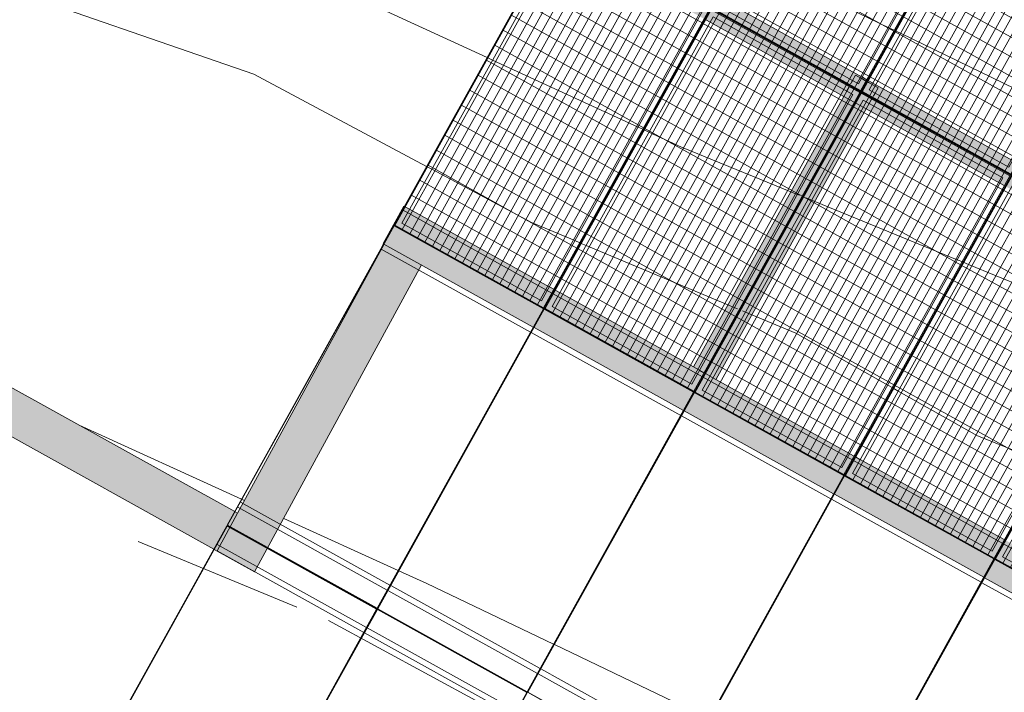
# Model space of a CAD drawing. Header units: metres. Extents: x -373759 to -373409, y 810976 to 811228.
# Tile 147 of 153: x -373439.6 to -373433.87, y 811074.18 to 811078.1. Entities that reach past the tile are written whole.
import ezdxf

# ---------------------------------------------------------------- set-up
doc = ezdxf.new("R2010")
doc.units = ezdxf.units.M
doc.header["$XCLIPFRAME"] = 2
doc.linetypes.add('TRAÇO 1mm', pattern=[2, 1, -1])
for name, color, linetype, lineweight, true_color in [('A-DETL', 7, 'Continuous', 5, 0x00a600), ('BASE ALAMEDA JULIO MULLER 1_explodidoR01_dwg', 7, 'Continuous', 5, 0x767676), ('Curva_Intermediária', 7, 'Continuous', 9, 0x656565), ('Curva_Mestra', 7, 'Continuous', 40, 0xa55200)]:
    doc.layers.add(name, color=color, linetype=linetype, lineweight=lineweight, true_color=true_color)
for name, color, linetype, lineweight in [('A-GENM', 7, 'Continuous', 5), ('I-WALL', 7, 'Continuous', 5), ('S-BEAM', 7, 'Continuous', 5)]:
    doc.layers.add(name, color=color, linetype=linetype, lineweight=lineweight)
picture_1 = doc.add_image_def('image1.jpg', size_in_pixel=(999, 584))
pattern_1 = [(270, (3125.54, 1874.46), (100, 6e-15), []), (0, (3125.54, 1874.46), (0, 50), [])]

# ---------------------------------------------------------------- blocks, each defined once
blk = doc.blocks.new('BASE ALAMEDA JULIO MULLER 1_explodidoR01_dwg-478056-PISTA INFERIOR PARTE 1')
at = {"layer": 'Curva_Intermediária', "color": 9, "lineweight": 5, "true_color": 0xc0c0c0}
for p, q in [((173703.2, 801734.4), (173725.6, 801714.4)), ((170890.1, 801694.5), (170893, 801691.7)), ((170893.7, 801691), (170915.3, 801670.2)), ((170915.3, 801670.2), (171388.5, 801214.2)), ((173733.1, 801707.8), (173755.5, 801687.8)), ((173755.5, 801687.8), (174450.7, 801067.8)), ((171388.5, 801214.2), (171603.2, 801043)), ((171603.2, 801043), (171626.7, 801024.2)), ((171627.6, 801023.5), (171633.8, 801018.6)), ((171634.6, 801017.9), (171658.2, 800999.1)), ((171658.2, 800999.1), (172358.3, 800440.7)), ((168533.1, 800797.4), (169326.1, 800124.2)), ((172358.3, 800440.7), (172389.7, 800415.6)), ((172389.7, 800415.6), (172401.7, 800406.1)), ((172402.6, 800405.4), (172405.2, 800403.3)), ((172414.6, 800395.8), (172420.1, 800391.4)), ((172430.2, 800383.3), (172444.8, 800371.7)), ((172444.8, 800371.7), (172476.2, 800346.6)), ((169328, 800122.6), (169340.2, 800112.2)), ((169531.2, 799950), (170089, 799476.6)), ((173125.4, 799737.2), (173146.5, 799715.9)), ((173147.5, 799714.9), (173152.5, 799709.8)), ((173153.6, 799708.8), (173174.7, 799687.5)), ((170846.5, 798813.1), (171594.2, 798153.8))]:
    blk.add_line(p, q, dxfattribs=at)
at = {"layer": 'Curva_Intermediária', "color": 9, "lineweight": 5, "true_color": 0xc0c0c0, "flags": 128}
for points in [[(167316.5, 804406.2), (170068.5, 802486.2), (170890.1, 801694.5)], [(173006.9, 802353.2), (173084.5, 802286.2), (173703.2, 801734.4)], [(172476.2, 800346.6), (172692.5, 800174.2), (173125.4, 799737.2)], [(173174.7, 799687.5), (173548.5, 799310.2), (173866.5, 799064.2)], [(170092.8, 799473.4), (170228.5, 799358.2), (170842.8, 798816.4)]]:
    blk.add_lwpolyline(points, dxfattribs=at)
at = {"layer": 'Curva_Mestra', "color": 9, "lineweight": 5, "true_color": 0xc0c0c0}
for p, q in [((169590.5, 803758.2), (171401.8, 802208.3)), ((171405.6, 802205), (171428.5, 802185.4)), ((171428.5, 802185.4), (172137.1, 801579.1)), ((172137.1, 801579.1), (172160, 801559.5)), ((172167.6, 801553), (172190.4, 801533.4)), ((172889.7, 800974.4), (172921.5, 800949.5)), ((172921.5, 800949.5), (172933.6, 800940.1)), ((172964.9, 800915.5), (172977, 800906.1)), ((172977, 800906.1), (173008.7, 800881.2)), ((173008.7, 800881.2), (173714.4, 800328.6)), ((173714.4, 800328.6), (173741, 800307.8)), ((173743.3, 800306), (173769.9, 800285.2))]:
    blk.add_line(p, q, dxfattribs=at)
at = {"layer": 'Curva_Mestra', "color": 9, "lineweight": 5, "true_color": 0xc0c0c0, "flags": 128}
for points in [[(172190.4, 801533.4), (172348.5, 801398.2), (172889.7, 800974.4)], [(173769.9, 800285.2), (174044.5, 800070.2), (174467.2, 799667.3)]]:
    blk.add_lwpolyline(points, dxfattribs=at)
blk = doc.blocks.new('_EST_ PLACA PISO ESTRUTURAL MEIO - _EST_ PLACA PISO ESTRUTURAL MEIO-V295-PISTA INFERIOR PARTE 1')
at = {"layer": 'A-GENM', "color": 253, "true_color": 0xaaaaaa}
for p, q in [((-1000, 500), (-1000, -500)), ((-997.5, 500), (997.5, 500)), ((-875.8, 500), (-997.5, 500)), ((997.5, 497.5), (-997.5, 497.5)), ((-997.5, 497.5), (997.5, 497.5)), ((-997.5, 497.5), (-997.5, -497.5)), ((-997.5, 497.5), (-997.5, -497.5)), ((-997.5, -497.5), (-997.5, 497.5)), ((-997.5, 497.5), (-997.5, -497.5)), ((-842.5, 500), (-875.8, 500)), ((-875.8, 497.5), (-875.8, -497.5)), ((842.4, 500), (-842.5, 500)), ((-842.5, -497.5), (-842.5, 497.5)), ((842.5, 478.8), (842.5, -497.5)), ((997.5, 500), (875.8, 500)), ((875.8, 497.5), (875.8, -497.5)), ((997.5, -497.5), (997.5, 497.5)), ((997.5, 497.5), (997.5, -497.5)), ((997.5, 497.5), (997.5, -497.5)), ((997.5, 497.5), (997.5, -497.5)), ((1000, 500), (1000, -500)), ((997.5, -497.5), (-997.5, -497.5)), ((-997.5, -497.5), (997.5, -497.5)), ((997.5, -500), (-997.5, -500)), ((-997.4, -500), (-875.8, -500)), ((-875.8, -500), (-842.5, -500)), ((-842.5, -500), (842.5, -500)), ((842.5, -500), (875.8, -500)), ((875.8, -500), (997.5, -500))]:
    blk.add_line(p, q, dxfattribs=at)
blk = doc.blocks.new('_EST_ PLACA PISO ESTRUTURAL MEIO - _EST_ PLACA PISO ESTRUTURAL MEIO-V296-PISTA INFERIOR PARTE 1')
at = {"layer": 'A-GENM', "color": 253, "true_color": 0xaaaaaa}
for p, q in [((-1000, 500), (-1000, -500)), ((-997.5, 500), (997.5, 500)), ((-875.8, 500), (-997.5, 500)), ((997.5, 497.5), (-997.5, 497.5)), ((-997.5, 497.5), (997.5, 497.5)), ((-997.5, 497.5), (-997.5, -497.5)), ((-997.5, 497.5), (-997.5, -497.5)), ((-997.5, -497.5), (-997.5, 497.5)), ((-997.5, 497.5), (-997.5, -497.5)), ((-842.5, 500), (-875.8, 500)), ((-875.8, 497.5), (-875.8, -497.5)), ((842.5, 500), (-842.5, 500)), ((-842.5, -497.5), (-842.5, 497.5)), ((875.8, 500), (842.5, 500)), ((842.5, 497.5), (842.5, -497.5)), ((997.4, 500), (875.8, 500)), ((875.8, 497.5), (875.8, -497.5)), ((997.5, -497.5), (997.5, 497.5)), ((997.5, 497.5), (997.5, -497.5)), ((997.5, 497.5), (997.5, -497.5)), ((997.5, 497.5), (997.5, -497.5)), ((1000, 500), (1000, -500)), ((997.5, -497.5), (-997.5, -497.5)), ((-997.5, -497.5), (997.5, -497.5)), ((997.5, -500), (-997.5, -500)), ((-997.4, -500), (-875.8, -500)), ((-875.8, -500), (-842.5, -500)), ((-842.5, -500), (842.5, -500)), ((842.5, -500), (875.8, -500)), ((875.8, -500), (997.5, -500))]:
    blk.add_line(p, q, dxfattribs=at)
blk = doc.blocks.new('_EST_ PLACA PISO ESTRUTURAL MEIO - _EST_ PLACA PISO ESTRUTURAL MEIO-V302-PISTA INFERIOR PARTE 1')
at = {"layer": 'A-GENM', "color": 253, "true_color": 0xaaaaaa}
for p, q in [((-1000, 500), (-1000, -500)), ((-997.5, 500), (997.5, 500)), ((-875.8, 500), (-997.5, 500)), ((997.5, 497.5), (-997.5, 497.5)), ((-997.5, 497.5), (997.5, 497.5)), ((-997.5, 497.5), (-997.5, -497.5)), ((-997.5, 497.5), (-997.5, -497.5)), ((-997.5, -497.5), (-997.5, 497.5)), ((-997.5, 497.5), (-997.5, -497.5)), ((-842.5, 500), (-875.8, 500)), ((-875.8, 497.5), (-875.8, -497.5)), ((842.5, 500), (-842.5, 500)), ((-842.5, -497.5), (-842.5, 497.5)), ((875.7, 500), (842.5, 500)), ((842.5, 497.5), (842.5, -497.5)), ((997.5, 500), (875.8, 500)), ((875.8, 497.5), (875.8, -497.5)), ((997.5, -497.5), (997.5, 497.5)), ((997.5, 497.5), (997.5, -497.5)), ((997.5, 497.5), (997.5, -497.5)), ((997.5, 497.5), (997.5, -497.5)), ((1000, 500), (1000, -500)), ((997.5, -497.5), (-997.5, -497.5)), ((-997.5, -497.5), (997.5, -497.5)), ((997.5, -500), (-997.5, -500)), ((-997.4, -500), (-875.8, -500)), ((-875.8, -500), (-842.5, -500)), ((-842.5, -500), (842.5, -500)), ((842.5, -500), (875.7, -500)), ((875.8, -500), (997.5, -500))]:
    blk.add_line(p, q, dxfattribs=at)
blk = doc.blocks.new('_EST_ PLACA PISO ESTRUTURAL MEIO - _EST_ PLACA PISO ESTRUTURAL MEIO-V303-PISTA INFERIOR PARTE 1')
at = {"layer": 'A-GENM', "color": 253, "true_color": 0xaaaaaa}
for p, q in [((-1000, 500), (-1000, -500)), ((-997.5, 500), (997.4, 500)), ((-875.8, 500), (-997.5, 500)), ((997.5, 497.5), (-997.5, 497.5)), ((-997.5, 497.5), (997.5, 497.5)), ((-997.5, 497.5), (-997.5, -497.5)), ((-997.5, 497.5), (-997.5, -497.5)), ((-997.5, -497.5), (-997.5, 497.5)), ((-997.5, 497.5), (-997.5, -497.5)), ((-842.5, 500), (-875.8, 500)), ((-875.8, 497.5), (-875.8, -497.5)), ((842.5, 500), (-842.5, 500)), ((-842.5, -497.5), (-842.5, 497.5)), ((875.6, 500), (842.5, 500)), ((842.5, 497.5), (842.5, -497.5)), ((997.4, 500), (875.8, 500)), ((875.8, 497.5), (875.8, -497.5)), ((997.5, -497.5), (997.5, 497.5)), ((997.5, 497.5), (997.5, -497.5)), ((997.5, 497.5), (997.5, -497.5)), ((997.5, 497.5), (997.5, -497.5)), ((1000, 500), (1000, -500)), ((997.5, -497.5), (-997.5, -497.5)), ((-997.5, -497.5), (997.5, -497.5)), ((997.5, -500), (-997.5, -500)), ((-997.4, -500), (-875.8, -500)), ((-875.8, -500), (-842.5, -500)), ((-842.5, -500), (842.5, -500)), ((842.5, -500), (875.6, -500)), ((875.8, -500), (997.5, -500)), ((997.5, -498.4), (997.5, -500)), ((997.5, -498.4), (997.5, -500))]:
    blk.add_line(p, q, dxfattribs=at)
blk = doc.blocks.new('_EST_ PLACA PISO ESTRUTURAL MEIO - _EST_ PLACA PISO ESTRUTURAL MEIO-V304-PISTA INFERIOR PARTE 1')
at = {"layer": 'A-GENM', "color": 253, "true_color": 0xaaaaaa}
for p, q in [((-1000, 500), (-1000, -500)), ((-997.5, 500), (997.5, 500)), ((-875.8, 500), (-997.5, 500)), ((997.5, 497.5), (-997.5, 497.5)), ((-997.5, 497.5), (997.5, 497.5)), ((-997.5, 497.5), (-997.5, -497.5)), ((-997.5, 497.5), (-997.5, -497.5)), ((-997.5, -497.5), (-997.5, 497.5)), ((-997.5, 497.5), (-997.5, -497.5)), ((-842.5, 500), (-875.8, 500)), ((-875.8, 497.5), (-875.8, -497.5)), ((842.5, 500), (-842.5, 500)), ((-842.5, -497.5), (-842.5, 497.5)), ((875.6, 500), (842.5, 500)), ((842.5, 497.5), (842.5, -497.5)), ((997.5, 500), (875.8, 500)), ((875.8, 497.5), (875.8, -497.5)), ((997.5, -497.5), (997.5, 497.5)), ((997.5, 497.5), (997.5, -497.5)), ((997.5, 497.5), (997.5, -497.5)), ((997.5, 497.5), (997.5, -497.5)), ((1000, 500), (1000, -500)), ((997.5, -497.5), (-997.5, -497.5)), ((-997.5, -497.5), (997.5, -497.5)), ((997.5, -500), (-997.5, -500)), ((-997.4, -500), (-875.8, -500)), ((-875.8, -500), (-842.5, -500)), ((-842.5, -500), (842.5, -500)), ((842.5, -500), (875.6, -500)), ((875.8, -500), (997.5, -500))]:
    blk.add_line(p, q, dxfattribs=at)
blk = doc.blocks.new('_EST_ PLACA PISO ESTRUTURAL MEIO - _EST_ PLACA PISO ESTRUTURAL MEIO-V305-PISTA INFERIOR PARTE 1')
at = {"layer": 'A-GENM', "color": 253, "true_color": 0xaaaaaa}
for p, q in [((-1000, 500), (-1000, -500)), ((-997.5, 500), (997.4, 500)), ((-875.8, 500), (-997.5, 500)), ((997.5, 497.5), (-997.5, 497.5)), ((-997.5, 497.5), (997.5, 497.5)), ((-997.5, 497.5), (-997.5, -497.5)), ((-997.5, 497.5), (-997.5, -497.5)), ((-997.5, -497.5), (-997.5, 497.5)), ((-997.5, 497.5), (-997.5, -497.5)), ((-842.5, 500), (-875.8, 500)), ((-875.8, 497.5), (-875.8, -497.5)), ((842.5, 500), (-842.5, 500)), ((-842.5, -497.5), (-842.5, 497.5)), ((875.5, 500), (842.5, 500)), ((842.5, 497.5), (842.5, -497.5)), ((997.4, 500), (875.8, 500)), ((875.8, 497.5), (875.8, -497.5)), ((997.5, -497.5), (997.5, 497.5)), ((997.5, 497.5), (997.5, -497.5)), ((997.5, 497.5), (997.5, -497.5)), ((997.5, 497.5), (997.5, -497.5)), ((1000, 500), (1000, -500)), ((997.5, -497.5), (-997.5, -497.5)), ((-997.5, -497.5), (997.5, -497.5)), ((997.5, -500), (-997.5, -500)), ((-997.4, -500), (-875.8, -500)), ((-875.8, -500), (-842.5, -500)), ((-842.5, -500), (842.5, -500)), ((842.5, -500), (875.5, -500)), ((875.8, -500), (997.5, -500))]:
    blk.add_line(p, q, dxfattribs=at)
blk = doc.blocks.new('_EST_ PLACA PISO ESTRUTURAL MEIO - _EST_ PLACA PISO ESTRUTURAL MEIO-V306-PISTA INFERIOR PARTE 1')
at = {"layer": 'A-GENM', "color": 253, "true_color": 0xaaaaaa}
for p, q in [((-1000, 500), (-1000, -500)), ((-997.5, 500), (997.4, 500)), ((-875.8, 500), (-997.5, 500)), ((997.5, 497.5), (-997.5, 497.5)), ((-997.5, 497.5), (997.5, 497.5)), ((-997.5, 497.5), (-997.5, -497.5)), ((-997.5, 497.5), (-997.5, -497.5)), ((-997.5, -497.5), (-997.5, 497.5)), ((-997.5, 497.5), (-997.5, -497.5)), ((-842.5, 500), (-875.8, 500)), ((-875.8, 497.5), (-875.8, -497.5)), ((842.5, 500), (-842.5, 500)), ((-842.5, -497.5), (-842.5, 497.5)), ((875.4, 500), (842.5, 500)), ((842.5, 497.5), (842.5, -497.5)), ((997.4, 500), (875.8, 500)), ((875.8, 497.5), (875.8, -497.5)), ((997.5, -497.5), (997.5, 497.5)), ((997.5, 497.5), (997.5, -497.5)), ((997.5, 497.5), (997.5, -497.5)), ((997.5, 497.5), (997.5, -497.5)), ((1000, 500), (1000, -500)), ((997.5, -497.5), (-997.5, -497.5)), ((-997.5, -497.5), (997.5, -497.5)), ((997.5, -500), (-997.5, -500)), ((-997.4, -500), (-875.8, -500)), ((-875.8, -500), (-842.5, -500)), ((-842.5, -500), (842.5, -500)), ((842.5, -500), (875.4, -500)), ((875.8, -500), (997.5, -500))]:
    blk.add_line(p, q, dxfattribs=at)
blk = doc.blocks.new('_EST_ PLACA PISO ESTRUTURAL MEIO - _EST_ PLACA PISO ESTRUTURAL MEIO-V307-PISTA INFERIOR PARTE 1')
at = {"layer": 'A-GENM', "color": 253, "true_color": 0xaaaaaa}
for p, q in [((-1000, 500), (-1000, -500)), ((-997.5, 500), (997.4, 500)), ((-875.8, 500), (-997.5, 500)), ((997.5, 497.5), (-997.5, 497.5)), ((-997.5, 497.5), (997.5, 497.5)), ((-997.5, 497.5), (-997.5, -497.5)), ((-997.5, 497.5), (-997.5, -497.5)), ((-997.5, -497.5), (-997.5, 497.5)), ((-997.5, 497.5), (-997.5, -497.5)), ((-842.5, 500), (-875.8, 500)), ((-875.8, 497.5), (-875.8, -497.5)), ((842.5, 500), (-842.5, 500)), ((-842.5, -497.5), (-842.5, 497.5)), ((875.4, 500), (842.5, 500)), ((842.5, 497.5), (842.5, -497.5)), ((997.4, 500), (875.8, 500)), ((875.8, 497.5), (875.8, -497.5)), ((997.5, -497.5), (997.5, 497.5)), ((997.5, 497.5), (997.5, -497.5)), ((997.5, 497.5), (997.5, -497.5)), ((997.5, 497.5), (997.5, -497.5)), ((1000, 500), (1000, -500)), ((997.5, -497.5), (-997.5, -497.5)), ((-997.5, -497.5), (997.5, -497.5)), ((997.5, -500), (-997.5, -500)), ((-997.4, -500), (-875.8, -500)), ((-875.8, -500), (-842.5, -500)), ((-842.5, -500), (842.5, -500)), ((842.5, -500), (875.4, -500)), ((875.8, -500), (997.5, -500))]:
    blk.add_line(p, q, dxfattribs=at)
blk = doc.blocks.new('_EME_ GRADEX PISO 3X1  - _EME_ GRADEX PISO 3X1 -V317-PISTA INFERIOR PARTE 1')
at = {"layer": 'A-GENM', "true_color": 0xaaaaaa}
h = blk.add_hatch(dxfattribs=at)
h.set_pattern_fill('FP_1', color=253, style=0, pattern_type=2)
h.set_pattern_definition(pattern_1)
h.paths.add_polyline_path([(0, -1000), (3000, -1000), (3000, 0), (0, 0)], flags=0)
at = {"layer": 'A-GENM', "color": 253, "true_color": 0xaaaaaa}
for p, q in [((0, 0), (2000, 0)), ((2000, 0), (0, 0)), ((0, 0), (0, -1000)), ((0, 0), (3000, 0)), ((3000, 0), (0, 0)), ((0, 0), (0, -1000)), ((2000, 0), (2000, -1000)), ((2000, -1000), (2000, 0)), ((3000, 0), (3000, -1000)), ((3000, -1000), (3000, 0)), ((0, -997.5), (0, -2.5)), ((0, -997.5), (0, -2.5)), ((5, -5), (1995, -5)), ((5, -995), (5, -5)), ((5, -5), (1995, -5)), ((5, -995), (5, -5)), ((1965, -35), (35, -35)), ((35, -35), (35, -965)), ((35, -965), (35, -35)), ((35, -35), (1965, -35)), ((1965, -965), (1965, -35)), ((1965, -35), (1965, -965)), ((1995, -5), (1995, -995)), ((1995, -5), (1995, -995)), ((2000, -1000), (2000, 0)), ((2000, 0), (3000, 0)), ((3000, 0), (2000, 0)), ((2000, 0), (2000, -1000)), ((2005, -5), (2995, -5)), ((2005, -995), (2005, -5)), ((2005, -5), (2995, -5)), ((2005, -995), (2005, -5)), ((2965, -35), (2035, -35)), ((2035, -35), (2035, -965)), ((2035, -965), (2035, -35)), ((2035, -35), (2965, -35)), ((2965, -965), (2965, -35)), ((2965, -35), (2965, -965)), ((2995, -5), (2995, -995)), ((2995, -5), (2995, -995)), ((3000, 0), (3000, -1000)), ((3000, -1000), (3000, 0)), ((35, -965), (1965, -965)), ((1965, -965), (35, -965)), ((2035, -965), (2965, -965)), ((2965, -965), (2035, -965)), ((0, -1000), (2000, -1000)), ((0, -1000), (3000, -1000)), ((2000, -1000), (0.1, -1000)), ((2000, -1000), (0.1, -1000)), ((1995, -995), (5, -995)), ((1995, -995), (5, -995)), ((2000, -1000), (3000, -1000)), ((3000, -1000), (2000.1, -1000)), ((3000, -1000), (2000.1, -1000)), ((2995, -995), (2005, -995)), ((2995, -995), (2005, -995))]:
    blk.add_line(p, q, dxfattribs=at)
blk = doc.blocks.new('_EME_ GRADEX PISO 3X1  - _EME_ GRADEX PISO 3X1 -V318-PISTA INFERIOR PARTE 1')
at = {"layer": 'A-GENM', "true_color": 0xaaaaaa}
h = blk.add_hatch(dxfattribs=at)
h.set_pattern_fill('FP_1', color=253, style=0, pattern_type=2)
h.set_pattern_definition(pattern_1)
h.paths.add_polyline_path([(0, -1000), (3000, -1000), (3000, 0), (0, 0), (0, -998.4)], flags=0)
at = {"layer": 'A-GENM', "color": 253, "true_color": 0xaaaaaa}
for p, q in [((0, 0), (1999.9, 0)), ((2000, 0), (0, 0)), ((0, 0), (0, -1000)), ((0, 0), (1999.9, 0)), ((3000, 0), (0, 0)), ((0, 0), (0, -1000)), ((2000, -1000), (2000, 0)), ((2000, 0), (2999.9, 0)), ((3000, 0), (3000, -1000)), ((3000, -1000), (3000, 0)), ((0, -997.5), (0, -2.5)), ((0, -997.5), (0, -2.5)), ((5, -5), (1995, -5)), ((5, -995), (5, -5)), ((5, -5), (1995, -5)), ((5, -995), (5, -5)), ((1965, -35), (35, -35)), ((35, -35), (35, -965)), ((35, -965), (35, -35)), ((35, -35), (1965, -35)), ((1965, -965), (1965, -35)), ((1965, -35), (1965, -965)), ((1995, -5), (1995, -995)), ((1995, -5), (1995, -995)), ((2000, 0), (2000, -1000)), ((2000, -1000), (2000, 0)), ((2000, 0), (2999.9, 0)), ((3000, 0), (2000, 0)), ((2000, 0), (2000, -1000)), ((2005, -5), (2995, -5)), ((2005, -995), (2005, -5)), ((2005, -5), (2995, -5)), ((2005, -995), (2005, -5)), ((2965, -35), (2035, -35)), ((2035, -35), (2035, -965)), ((2035, -965), (2035, -35)), ((2035, -35), (2965, -35)), ((2965, -965), (2965, -35)), ((2965, -35), (2965, -965)), ((2995, -5), (2995, -995)), ((2995, -5), (2995, -995)), ((3000, 0), (3000, -1000)), ((3000, -1000), (3000, 0)), ((35, -965), (1965, -965)), ((1965, -965), (35, -965)), ((2035, -965), (2965, -965)), ((2965, -965), (2035, -965)), ((0, -1000), (0, -998.4)), ((0, -1000), (0, -998.4)), ((0, -1000), (2000, -1000)), ((0, -1000), (3000, -1000)), ((2000, -1000), (0.1, -1000)), ((2000, -1000), (0.1, -1000)), ((1995, -995), (5, -995)), ((6.1, -995), (5, -995)), ((1995, -995), (6.1, -995)), ((2000, -1000), (3000, -1000)), ((3000, -1000), (2000.1, -1000)), ((3000, -1000), (2000.1, -1000)), ((2995, -995), (2005, -995)), ((2995, -995), (2005, -995))]:
    blk.add_line(p, q, dxfattribs=at)
blk = doc.blocks.new('_EME_ GRADEX PISO 3X1  - _EME_ GRADEX PISO 3X1 -V319-PISTA INFERIOR PARTE 1')
at = {"layer": 'A-GENM', "true_color": 0xaaaaaa}
h = blk.add_hatch(dxfattribs=at)
h.set_pattern_fill('FP_1', color=253, style=0, pattern_type=2)
h.set_pattern_definition(pattern_1)
h.paths.add_polyline_path([(0, -1000), (3000, -1000), (3000, 0), (0, 0), (0, -724.5)], flags=0)
at = {"layer": 'A-GENM', "color": 253, "true_color": 0xaaaaaa}
for p, q in [((0, 0), (1999.9, 0)), ((2000, 0), (0, 0)), ((0, 0), (0, -1000)), ((0, 0), (1999.9, 0)), ((3000, 0), (0, 0)), ((0, 0), (0, -1000)), ((2000, -1000), (2000, 0)), ((2000, 0), (2999.9, 0)), ((3000, 0), (3000, -1000)), ((3000, -1000), (3000, 0)), ((0, -997.5), (0, -2.5)), ((0, -997.5), (0, -2.5)), ((5, -5), (1995, -5)), ((5, -995), (5, -5)), ((5, -5), (1995, -5)), ((5, -995), (5, -5)), ((1965, -35), (35, -35)), ((35, -35), (35, -965)), ((35, -965), (35, -35)), ((35, -35), (1965, -35)), ((1965, -965), (1965, -35)), ((1965, -35), (1965, -965)), ((1995, -5), (1995, -995)), ((1995, -5), (1995, -995)), ((2000, 0), (2000, -1000)), ((2000, -1000), (2000, 0)), ((2000, 0), (2999.9, 0)), ((3000, 0), (2000, 0)), ((2000, 0), (2000, -1000)), ((2005, -5), (2995, -5)), ((2005, -995), (2005, -5)), ((2005, -5), (2995, -5)), ((2005, -995), (2005, -5)), ((2965, -35), (2035, -35)), ((2035, -35), (2035, -965)), ((2035, -965), (2035, -35)), ((2035, -35), (2965, -35)), ((2965, -965), (2965, -35)), ((2965, -35), (2965, -965)), ((2995, -5), (2995, -995)), ((2995, -5), (2995, -995)), ((3000, 0), (3000, -1000)), ((3000, -1000), (3000, 0)), ((35, -965), (1965, -965)), ((1965, -965), (35, -965)), ((2035, -965), (2965, -965)), ((2965, -965), (2035, -965)), ((0, -1000), (2000, -1000)), ((0, -1000), (3000, -1000)), ((2000, -1000), (0.1, -1000)), ((2000, -1000), (0.1, -1000)), ((1995, -995), (5, -995)), ((1995, -995), (5, -995)), ((2000, -1000), (3000, -1000)), ((3000, -1000), (2000.1, -1000)), ((3000, -1000), (2000.1, -1000)), ((2995, -995), (2005, -995)), ((2995, -995), (2005, -995))]:
    blk.add_line(p, q, dxfattribs=at)
blk = doc.blocks.new('_EME_ GRADEX PISO 3X1  - _EME_ GRADEX PISO 3X1 -V320-PISTA INFERIOR PARTE 1')
at = {"layer": 'A-GENM', "true_color": 0xaaaaaa}
h = blk.add_hatch(dxfattribs=at)
h.set_pattern_fill('FP_1', color=253, style=0, pattern_type=2)
h.set_pattern_definition(pattern_1)
h.paths.add_polyline_path([(0, -1000), (3000, -1000), (3000, 0), (0, 0), (0, -450.6)], flags=0)
at = {"layer": 'A-GENM', "color": 253, "true_color": 0xaaaaaa}
for p, q in [((0, 0), (1999.9, 0)), ((2000, 0), (0, 0)), ((0, 0), (0, -1000)), ((0, 0), (1999.9, 0)), ((3000, 0), (0, 0)), ((0, 0), (0, -1000)), ((2000, -1000), (2000, 0)), ((2000, 0), (2999.9, 0)), ((3000, 0), (3000, -1000)), ((3000, -1000), (3000, 0)), ((0, -997.5), (0, -2.5)), ((0, -997.5), (0, -2.5)), ((5, -5), (1995, -5)), ((5, -995), (5, -5)), ((5, -5), (1995, -5)), ((5, -995), (5, -5)), ((1965, -35), (35, -35)), ((35, -35), (35, -965)), ((35, -965), (35, -35)), ((35, -35), (1965, -35)), ((1965, -965), (1965, -35)), ((1965, -35), (1965, -965)), ((1995, -5), (1995, -995)), ((1995, -5), (1995, -995)), ((2000, 0), (2000, -1000)), ((2000, -1000), (2000, 0)), ((2000, 0), (2999.9, 0)), ((3000, 0), (2000, 0)), ((2000, 0), (2000, -1000)), ((2005, -5), (2995, -5)), ((2005, -995), (2005, -5)), ((2005, -5), (2995, -5)), ((2005, -995), (2005, -5)), ((2965, -35), (2035, -35)), ((2035, -35), (2035, -965)), ((2035, -965), (2035, -35)), ((2035, -35), (2965, -35)), ((2965, -965), (2965, -35)), ((2965, -35), (2965, -965)), ((2995, -5), (2995, -995)), ((2995, -5), (2995, -995)), ((3000, 0), (3000, -1000)), ((3000, -1000), (3000, 0)), ((35, -965), (1965, -965)), ((1965, -965), (35, -965)), ((2035, -965), (2965, -965)), ((2965, -965), (2035, -965)), ((0, -1000), (2000, -1000)), ((0, -1000), (3000, -1000)), ((2000, -1000), (0.1, -1000)), ((2000, -1000), (0.1, -1000)), ((1995, -995), (5, -995)), ((1995, -995), (5, -995)), ((2000, -1000), (3000, -1000)), ((3000, -1000), (2000.1, -1000)), ((3000, -1000), (2000.1, -1000)), ((2995, -995), (2005, -995)), ((2995, -995), (2005, -995))]:
    blk.add_line(p, q, dxfattribs=at)
blk = doc.blocks.new('_EME_ GRADEX PISO 3X1  - _EME_ GRADEX PISO 3X1 -V321-PISTA INFERIOR PARTE 1')
at = {"layer": 'A-GENM', "true_color": 0xaaaaaa}
h = blk.add_hatch(dxfattribs=at)
h.set_pattern_fill('FP_1', color=253, style=0, pattern_type=2)
h.set_pattern_definition(pattern_1)
h.paths.add_polyline_path([(0, -1000), (3000, -1000), (3000, 0), (0, 0), (0, -903)], flags=0)
at = {"layer": 'A-GENM', "color": 253, "true_color": 0xaaaaaa}
for p, q in [((0, 0), (1999.9, 0)), ((2000, 0), (0, 0)), ((0, 0), (0, -1000)), ((0, 0), (1999.9, 0)), ((3000, 0), (0, 0)), ((0, 0), (0, -1000)), ((2000, -1000), (2000, 0)), ((2000, 0), (2999.9, 0)), ((3000, 0), (3000, -1000)), ((3000, -1000), (3000, 0)), ((0, -997.5), (0, -2.5)), ((0, -997.5), (0, -2.5)), ((5, -5), (1995, -5)), ((5, -995), (5, -5)), ((5, -5), (1995, -5)), ((5, -995), (5, -5)), ((1965, -35), (35, -35)), ((35, -35), (35, -965)), ((35, -965), (35, -35)), ((35, -35), (1965, -35)), ((1965, -965), (1965, -35)), ((1965, -35), (1965, -965)), ((1995, -5), (1995, -995)), ((1995, -5), (1995, -995)), ((2000, 0), (2000, -1000)), ((2000, -1000), (2000, 0)), ((2000, 0), (2999.9, 0)), ((3000, 0), (2000, 0)), ((2000, 0), (2000, -1000)), ((2005, -5), (2995, -5)), ((2005, -995), (2005, -5)), ((2005, -5), (2995, -5)), ((2005, -995), (2005, -5)), ((2965, -35), (2035, -35)), ((2035, -35), (2035, -965)), ((2035, -965), (2035, -35)), ((2035, -35), (2965, -35)), ((2965, -965), (2965, -35)), ((2965, -35), (2965, -965)), ((2995, -5), (2995, -995)), ((2995, -5), (2995, -995)), ((3000, 0), (3000, -1000)), ((3000, -1000), (3000, 0)), ((35, -965), (1965, -965)), ((1965, -965), (35, -965)), ((2035, -965), (2965, -965)), ((2965, -965), (2035, -965)), ((0, -1000), (2000, -1000)), ((0, -1000), (3000, -1000)), ((2000, -1000), (0.1, -1000)), ((2000, -1000), (0.1, -1000)), ((1995, -995), (5, -995)), ((1995, -995), (5, -995)), ((2000, -1000), (3000, -1000)), ((3000, -1000), (2000.1, -1000)), ((3000, -1000), (2000.1, -1000)), ((2995, -995), (2005, -995)), ((2995, -995), (2005, -995))]:
    blk.add_line(p, q, dxfattribs=at)
blk = doc.blocks.new('M_W-Wide Flange - VIGA I 25X15-3826530-PISTA INFERIOR PARTE 1')
at = {"layer": 'S-BEAM'}
for p, q in [((930.1, 2.7), (-871.4, 2.7)), ((989.6, 2.7), (930.1, 2.7)), ((993.7, 2.7), (989.7, 2.7)), ((997.2, 2.7), (993.8, 2.7)), ((1008.4, 2.7), (1003.2, 2.7)), ((1016.2, 2.7), (1012.8, 2.7)), ((1020.3, 2.7), (1016.3, 2.7)), ((1024.7, 2.7), (1020.4, 2.7)), ((1071.4, 2.7), (1024.8, 2.7)), ((930.1, -2.8), (-871.4, -2.8)), ((989.6, -2.8), (930.1, -2.8)), ((993.7, -2.8), (989.7, -2.8)), ((997.2, -2.8), (993.8, -2.8)), ((1008.4, -2.8), (1003.3, -2.8)), ((1016.2, -2.8), (1012.8, -2.8)), ((1020.3, -2.8), (1016.3, -2.8)), ((1024.7, -2.8), (1020.4, -2.8)), ((1071.4, -2.8), (1024.8, -2.8))]:
    blk.add_line(p, q, dxfattribs=at)
blk = doc.blocks.new('M_W-Wide Flange - VIGA I 15X17-3828524-PISTA INFERIOR PARTE 1')
at = {"layer": 'S-BEAM', "true_color": 0xff8080, "transparency": 33554432}
for points in [[(-25014, 19.8), (-25044.7, 75), (-37500, 75), (-37500, 19.8), (-25444.6, 19.8)], [(-24961.4, -75), (-25044.7, 75), (-37500, 75), (-37500, -75), (-25430.1, -75)], [(-25004.6, 2.7), (-25014, 19.8), (-37500, 19.8), (-37497.5, 2.7), (-25444.1, 2.7)], [(-24992.1, -19.7), (-25001.5, -2.8), (-37500, -5), (-37497.6, -19.7), (-25148.2, -19.7)], [(-24961.4, -75), (-24992.1, -19.7), (-37500, -19.7), (-37500, -75), (-25430.1, -75)]]:
    blk.add_hatch(color=11, dxfattribs=at).paths.add_polyline_path(points, flags=0)
at = {"layer": 'S-BEAM', "color": 1, "true_color": 0xff0000}
for p, q in [((-35536.2, 75), (-36466.2, 75)), ((-36466.2, 75), (-35536.2, 75)), ((-36466.2, 75), (-35536.2, 75)), ((-36466.2, 75), (-35536.2, 75)), ((-35506.2, 75), (-35534.8, 75)), ((-35534.8, 75), (-35506.2, 75)), ((-35534.8, 75), (-35506.2, 75)), ((-35534.8, 75), (-35506.2, 75)), ((-35496.6, 75), (-35505.8, 75)), ((-35505.8, 75), (-35496.6, 75)), ((-35505.8, 75), (-35496.6, 75)), ((-35505.8, 75), (-35496.6, 75)), ((-35467.6, 75), (-35496.2, 75)), ((-35496.2, 75), (-35467.6, 75)), ((-35496.2, 75), (-35467.6, 75)), ((-35496.2, 75), (-35467.6, 75)), ((-34536.2, 75), (-35466.2, 75)), ((-35466.2, 75), (-34536.2, 75)), ((-35466.2, 75), (-34536.2, 75)), ((-35466.2, 75), (-34536.2, 75)), ((-36495.2, -75), (-36466.2, -75)), ((-36495.2, -75), (-36466.2, -75)), ((-36495.2, -75), (-36466.2, -75)), ((-36495.2, -75), (-36466.2, -75)), ((-36466.2, -75), (-35536.2, -75)), ((-36466.2, -75), (-35536.2, -75)), ((-36466.2, -75), (-35536.2, -75)), ((-36466.2, -75), (-35536.2, -75)), ((-35536.2, -75), (-35507.2, -75)), ((-35536.2, -75), (-35507.2, -75)), ((-35536.2, -75), (-35507.2, -75)), ((-35536.2, -75), (-35507.2, -75)), ((-35506.2, -75), (-35501.4, -75)), ((-35506.2, -75), (-35501.4, -75)), ((-35506.2, -75), (-35501.4, -75)), ((-35506.2, -75), (-35501.4, -75)), ((-35501, -75), (-35496.2, -75)), ((-35501, -75), (-35496.2, -75)), ((-35501, -75), (-35496.2, -75)), ((-35501, -75), (-35496.2, -75)), ((-35495.2, -75), (-35466.2, -75)), ((-35495.2, -75), (-35466.2, -75)), ((-35495.2, -75), (-35466.2, -75)), ((-35495.2, -75), (-35466.2, -75)), ((-35466.2, -75), (-34536.2, -75)), ((-35466.2, -75), (-34536.2, -75)), ((-35466.2, -75), (-34536.2, -75)), ((-35466.2, -75), (-34536.2, -75)), ((-34536.2, -75), (-34507.2, -75)), ((-34536.2, -75), (-34507.2, -75)), ((-34536.2, -75), (-34507.2, -75)), ((-34536.2, -75), (-34507.2, -75))]:
    blk.add_line(p, q, dxfattribs=at)
at = {"layer": 'S-BEAM'}
for p, q in [((-35508.5, 2.7), (-36493.9, 2.7)), ((-35496.2, 2.7), (-35506.2, 2.7)), ((-34508.4, 2.7), (-35493.9, 2.7)), ((-35503, -2.8), (-36499.4, -2.8)), ((-34502.9, -2.8), (-35499.4, -2.8))]:
    blk.add_line(p, q, dxfattribs=at)

msp = doc.modelspace()

# ---------------------------------------------------------------- hatches: boundary and pattern name
at = {"layer": 'I-WALL', "true_color": 0x808080}
for points in [[(-373438.4511, 811075.003), (-373438.3316, 811075.2226), (-373452.7207, 811083.2165), (-373453.2773, 811083.2397), (-373438.4675, 811075.0121)], [(-373425.5242, 811070.1476), (-373425.5242, 811070.4336), (-373437.3632, 811077.0107), (-373437.4823, 811076.7909), (-373426.0519, 811070.4407)], [(-373438.2325, 811074.8816), (-373437.2607, 811076.6678), (-373437.4793, 811076.7892), (-373438.4511, 811075.003), (-373438.3316, 811074.9367)]]:
    msp.add_hatch(color=8, dxfattribs=at).paths.add_polyline_path(points, flags=0)
at = {"layer": 'S-BEAM', "true_color": 0xff8080, "transparency": 33554432}
for points in [[(-373435.6298, 811076.0477), (-373434.6864, 811077.746), (-373434.7347, 811077.7728), (-373435.6762, 811076.0735), (-373435.6419, 811076.0544)], [(-373435.547, 811076.0017), (-373434.6035, 811077.7), (-373434.7347, 811077.7728), (-373435.6762, 811076.0735), (-373435.55, 811076.0034)], [(-373435.615, 811076.0395), (-373434.6735, 811077.7389), (-373434.6875, 811077.7439), (-373435.6296, 811076.0476), (-373435.6155, 811076.0397)], [(-373435.5953, 811076.0285), (-373434.6518, 811077.7268), (-373434.6673, 811077.734), (-373435.608, 811076.0356), (-373435.5989, 811076.0305)], [(-373435.547, 811076.0017), (-373434.6035, 811077.7), (-373434.6518, 811077.7268), (-373435.5953, 811076.0285), (-373435.55, 811076.0034)]]:
    msp.add_hatch(color=11, dxfattribs=at).paths.add_polyline_path(points, flags=0)

# ---------------------------------------------------------------- linework, layer by layer
at = {"layer": 'A-DETL', "color": 40, "linetype": 'TRAÇO 1mm', "lineweight": 20, "true_color": 0xf5c00a}
for p, q in [((-373442.605, 811076.5919), (-373437.8021, 811074.599)), ((-373437.8021, 811074.599), (-373425.6661, 811067.9959))]:
    msp.add_line(p, q, dxfattribs=at)
at = {"layer": 'I-WALL'}
for p, q in [((-373452.7207, 811083.2165), (-373438.3484, 811075.232)), ((-373438.4697, 811075.0134), (-373452.7903, 811082.9692)), ((-373437.3632, 811077.0107), (-373437.4846, 811076.7921)), ((-373437.3609, 811077.0094), (-373437.3568, 811077.0071)), ((-373437.3565, 811077.007), (-373437.3315, 811076.9931)), ((-373437.3303, 811076.9924), (-373436.5173, 811076.5408)), ((-373438.3316, 811075.2226), (-373437.4793, 811076.7892)), ((-373436.6103, 811076.3064), (-373437.4801, 811076.7897)), ((-373437.2607, 811076.6678), (-373438.2325, 811074.8816)), ((-373436.5161, 811076.5401), (-373436.4911, 811076.5262)), ((-373436.4908, 811076.526), (-373436.4826, 811076.5215)), ((-373436.4824, 811076.5213), (-373436.4574, 811076.5075)), ((-373436.4561, 811076.5068), (-373435.6432, 811076.0551)), ((-373435.7362, 811075.8208), (-373436.606, 811076.304)), ((-373435.6419, 811076.0544), (-373435.6169, 811076.0406)), ((-373435.6167, 811076.0404), (-373435.6085, 811076.0359)), ((-373435.6082, 811076.0357), (-373435.5832, 811076.0218)), ((-373435.582, 811076.0211), (-373434.769, 811075.5695)), ((-373434.862, 811075.3352), (-373435.7318, 811075.8184)), ((-373434.7678, 811075.5688), (-373434.7428, 811075.5549)), ((-373434.7425, 811075.5548), (-373434.7343, 811075.5502)), ((-373434.734, 811075.5501), (-373434.7091, 811075.5362)), ((-373434.7078, 811075.5355), (-373433.8948, 811075.0839)), ((-373433.9878, 811074.8495), (-373434.8576, 811075.3327)), ((-373438.4511, 811075.003), (-373438.3316, 811075.2226)), ((-373438.3462, 811075.2307), (-373438.3316, 811075.2226)), ((-373433.8936, 811075.0832), (-373433.8686, 811075.0693)), ((-373438.4675, 811075.0121), (-373438.2325, 811074.8816)), ((-373433.1137, 811074.3639), (-373433.9835, 811074.8471))]:
    msp.add_line(p, q, dxfattribs=at)
at = {"layer": 'S-BEAM', "color": 1, "true_color": 0xff0000}
for p, q in [((-373434.7347, 811077.7728), (-373434.7521, 811077.7415)), ((-373434.7521, 811077.7415), (-373434.7347, 811077.7728)), ((-373434.7521, 811077.7415), (-373434.7347, 811077.7728)), ((-373434.7521, 811077.7415), (-373434.7347, 811077.7728)), ((-373434.7347, 811077.7728), (-373434.6997, 811077.7534)), ((-373434.6997, 811077.7534), (-373434.7347, 811077.7728)), ((-373434.7347, 811077.7728), (-373434.6997, 811077.7534)), ((-373434.6997, 811077.7534), (-373434.7347, 811077.7728)), ((-373434.7668, 811077.7149), (-373434.7685, 811077.7119)), ((-373434.7685, 811077.7119), (-373434.7668, 811077.7149)), ((-373434.7685, 811077.7119), (-373434.7668, 811077.7149)), ((-373434.7685, 811077.7119), (-373434.7668, 811077.7149)), ((-373434.7614, 811077.7246), (-373434.7631, 811077.7216)), ((-373434.7631, 811077.7216), (-373434.7614, 811077.7246)), ((-373434.7631, 811077.7216), (-373434.7614, 811077.7246)), ((-373434.7631, 811077.7216), (-373434.7614, 811077.7246)), ((-373434.7595, 811077.7282), (-373434.7614, 811077.7247)), ((-373434.7614, 811077.7247), (-373434.7595, 811077.7282)), ((-373434.7614, 811077.7247), (-373434.7595, 811077.7282)), ((-373434.7614, 811077.7247), (-373434.7595, 811077.7282)), ((-373434.7573, 811077.732), (-373434.7594, 811077.7283)), ((-373434.7594, 811077.7283), (-373434.7573, 811077.732)), ((-373434.7594, 811077.7283), (-373434.7573, 811077.732)), ((-373434.7594, 811077.7283), (-373434.7573, 811077.732)), ((-373434.7527, 811077.7404), (-373434.7573, 811077.7321)), ((-373434.7573, 811077.7321), (-373434.7527, 811077.7404)), ((-373434.7573, 811077.7321), (-373434.7527, 811077.7404)), ((-373434.7573, 811077.7321), (-373434.7527, 811077.7404)), ((-373434.6987, 811077.7529), (-373434.6864, 811077.746)), ((-373434.6864, 811077.746), (-373434.6987, 811077.7529)), ((-373434.6987, 811077.7529), (-373434.6735, 811077.7388)), ((-373434.6759, 811077.7402), (-373434.6987, 811077.7529)), ((-373434.6864, 811077.746), (-373434.6789, 811077.7419)), ((-373434.6825, 811077.7439), (-373434.6864, 811077.746)), ((-373434.6789, 811077.7419), (-373434.6825, 811077.7439)), ((-373434.6789, 811077.7419), (-373434.6759, 811077.7402)), ((-373434.6759, 811077.7402), (-373434.6789, 811077.7419)), ((-373434.6759, 811077.7402), (-373434.6735, 811077.7389)), ((-373434.672, 811077.738), (-373434.6759, 811077.7402)), ((-373434.6735, 811077.7389), (-373434.672, 811077.738)), ((-373434.6732, 811077.7387), (-373434.6691, 811077.7364)), ((-373434.672, 811077.738), (-373434.6715, 811077.7377)), ((-373434.6715, 811077.7377), (-373434.672, 811077.738)), ((-373434.6691, 811077.7364), (-373434.665, 811077.7341)), ((-373434.6647, 811077.734), (-373434.6667, 811077.7351)), ((-373434.6667, 811077.7351), (-373434.6662, 811077.7348)), ((-373434.6662, 811077.7348), (-373434.6647, 811077.734)), ((-373434.6647, 811077.734), (-373434.6395, 811077.72)), ((-373434.6593, 811077.731), (-373434.6647, 811077.734)), ((-373434.6647, 811077.734), (-373434.6623, 811077.7327)), ((-373434.6623, 811077.7327), (-373434.6593, 811077.731)), ((-373434.6395, 811077.72), (-373434.6623, 811077.7327)), ((-373434.6557, 811077.729), (-373434.6593, 811077.731)), ((-373434.6593, 811077.731), (-373434.6557, 811077.729)), ((-373434.6518, 811077.7268), (-373434.6557, 811077.729)), ((-373434.6557, 811077.729), (-373434.6518, 811077.7268)), ((-373434.6395, 811077.72), (-373434.6518, 811077.7268)), ((-373434.6518, 811077.7268), (-373434.6395, 811077.72)), ((-373434.6385, 811077.7194), (-373434.6035, 811077.7)), ((-373434.6035, 811077.7), (-373434.6385, 811077.7194)), ((-373434.6385, 811077.7194), (-373434.6035, 811077.7)), ((-373434.6035, 811077.7), (-373434.6385, 811077.7194)), ((-373434.7861, 811077.6803), (-373434.8033, 811077.6493)), ((-373434.8033, 811077.6493), (-373434.7861, 811077.6803)), ((-373434.8033, 811077.6493), (-373434.7861, 811077.6803)), ((-373434.8033, 811077.6493), (-373434.7861, 811077.6803)), ((-373434.7744, 811077.7013), (-373434.7855, 811077.6814)), ((-373434.7855, 811077.6814), (-373434.7744, 811077.7013)), ((-373434.7855, 811077.6814), (-373434.7744, 811077.7013)), ((-373434.7855, 811077.6814), (-373434.7744, 811077.7013)), ((-373434.7724, 811077.7049), (-373434.7743, 811077.7014)), ((-373434.7743, 811077.7014), (-373434.7724, 811077.7049)), ((-373434.7743, 811077.7014), (-373434.7724, 811077.7049)), ((-373434.7743, 811077.7014), (-373434.7724, 811077.7049)), ((-373434.6303, 811077.6518), (-373434.6283, 811077.6553)), ((-373434.6303, 811077.6518), (-373434.6283, 811077.6553)), ((-373434.6303, 811077.6518), (-373434.6283, 811077.6553)), ((-373434.6303, 811077.6518), (-373434.6283, 811077.6553)), ((-373434.6283, 811077.6554), (-373434.6262, 811077.6592)), ((-373434.6283, 811077.6554), (-373434.6262, 811077.6592)), ((-373434.6283, 811077.6554), (-373434.6262, 811077.6592)), ((-373434.6283, 811077.6554), (-373434.6262, 811077.6592)), ((-373434.6261, 811077.6593), (-373434.6209, 811077.6687)), ((-373434.6261, 811077.6593), (-373434.6209, 811077.6687)), ((-373434.6261, 811077.6593), (-373434.6209, 811077.6687)), ((-373434.6261, 811077.6593), (-373434.6209, 811077.6687)), ((-373434.6209, 811077.6687), (-373434.6035, 811077.7)), ((-373434.6209, 811077.6687), (-373434.6035, 811077.7)), ((-373434.6209, 811077.6687), (-373434.6035, 811077.7)), ((-373434.6209, 811077.6687), (-373434.6035, 811077.7)), ((-373434.8033, 811077.6493), (-373435.6781, 811076.0746)), ((-373435.6781, 811076.0746), (-373434.8033, 811077.6493)), ((-373435.6781, 811076.0746), (-373434.8033, 811077.6493)), ((-373435.6781, 811076.0746), (-373434.8033, 811077.6493)), ((-373434.6722, 811077.5765), (-373434.6549, 811077.6075)), ((-373434.6722, 811077.5765), (-373434.6549, 811077.6075)), ((-373434.6722, 811077.5765), (-373434.6549, 811077.6075)), ((-373434.6722, 811077.5765), (-373434.6549, 811077.6075)), ((-373434.6549, 811077.6075), (-373434.6433, 811077.6285)), ((-373434.6549, 811077.6075), (-373434.6433, 811077.6285)), ((-373434.6549, 811077.6075), (-373434.6433, 811077.6285)), ((-373434.6549, 811077.6075), (-373434.6433, 811077.6285)), ((-373434.6432, 811077.6286), (-373434.6414, 811077.6318)), ((-373434.6432, 811077.6286), (-373434.6414, 811077.6318)), ((-373434.6432, 811077.6286), (-373434.6414, 811077.6318)), ((-373434.6432, 811077.6286), (-373434.6414, 811077.6318)), ((-373434.6374, 811077.6391), (-373434.6355, 811077.6424)), ((-373434.6374, 811077.6391), (-373434.6355, 811077.6424)), ((-373434.6374, 811077.6391), (-373434.6355, 811077.6424)), ((-373434.6374, 811077.6391), (-373434.6355, 811077.6424)), ((-373434.632, 811077.6488), (-373434.6303, 811077.6518)), ((-373434.632, 811077.6488), (-373434.6303, 811077.6518)), ((-373434.632, 811077.6488), (-373434.6303, 811077.6518)), ((-373434.632, 811077.6488), (-373434.6303, 811077.6518)), ((-373435.5461, 811076.0034), (-373434.6722, 811077.5765)), ((-373435.5461, 811076.0034), (-373434.6722, 811077.5765)), ((-373435.5461, 811076.0034), (-373434.6722, 811077.5765)), ((-373435.5461, 811076.0034), (-373434.6722, 811077.5765))]:
    msp.add_line(p, q, dxfattribs=at)

# ---------------------------------------------------------------- block references
at = {"layer": 'A-GENM', "color": 253, "true_color": 0xaaaaaa, "xscale": 0.001, "yscale": 0.001, "zscale": 0.001, "rotation": 60.94572958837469}
for name, p in [('_EME_ GRADEX PISO 3X1  - _EME_ GRADEX PISO 3X1 -V317-PISTA INFERIOR PARTE 1', (-373437.4231, 811076.8973)), ('_EME_ GRADEX PISO 3X1  - _EME_ GRADEX PISO 3X1 -V318-PISTA INFERIOR PARTE 1', (-373436.549, 811076.4118)), ('_EME_ GRADEX PISO 3X1  - _EME_ GRADEX PISO 3X1 -V319-PISTA INFERIOR PARTE 1', (-373435.6748, 811075.9262)), ('_EME_ GRADEX PISO 3X1  - _EME_ GRADEX PISO 3X1 -V320-PISTA INFERIOR PARTE 1', (-373434.8006, 811075.4406)), ('_EME_ GRADEX PISO 3X1  - _EME_ GRADEX PISO 3X1 -V321-PISTA INFERIOR PARTE 1', (-373433.9264, 811074.955)), ('_EST_ PLACA PISO ESTRUTURAL MEIO - _EST_ PLACA PISO ESTRUTURAL MEIO-V302-PISTA INFERIOR PARTE 1', (-373437.4705, 811075.7826)), ('_EST_ PLACA PISO ESTRUTURAL MEIO - _EST_ PLACA PISO ESTRUTURAL MEIO-V303-PISTA INFERIOR PARTE 1', (-373436.5963, 811075.297)), ('_EST_ PLACA PISO ESTRUTURAL MEIO - _EST_ PLACA PISO ESTRUTURAL MEIO-V304-PISTA INFERIOR PARTE 1', (-373435.7221, 811074.8114)), ('_EST_ PLACA PISO ESTRUTURAL MEIO - _EST_ PLACA PISO ESTRUTURAL MEIO-V305-PISTA INFERIOR PARTE 1', (-373434.8479, 811074.3258)), ('_EST_ PLACA PISO ESTRUTURAL MEIO - _EST_ PLACA PISO ESTRUTURAL MEIO-V295-PISTA INFERIOR PARTE 1', (-373438.4417, 811074.0342)), ('_EST_ PLACA PISO ESTRUTURAL MEIO - _EST_ PLACA PISO ESTRUTURAL MEIO-V306-PISTA INFERIOR PARTE 1', (-373433.9737, 811073.8402)), ('_EST_ PLACA PISO ESTRUTURAL MEIO - _EST_ PLACA PISO ESTRUTURAL MEIO-V296-PISTA INFERIOR PARTE 1', (-373437.5675, 811073.5486)), ('_EST_ PLACA PISO ESTRUTURAL MEIO - _EST_ PLACA PISO ESTRUTURAL MEIO-V307-PISTA INFERIOR PARTE 1', (-373433.0995, 811073.3546))]:
    msp.add_blockref(name, p, dxfattribs=at)
at = {"layer": 'BASE ALAMEDA JULIO MULLER 1_explodidoR01_dwg', "color": 9, "true_color": 0xc0c0c0, "xscale": 0.0009999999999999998, "yscale": 0.0009999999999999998, "zscale": 0.0009999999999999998, "rotation": 15.8306522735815}
msp.add_blockref('BASE ALAMEDA JULIO MULLER 1_explodidoR01_dwg-478056-PISTA INFERIOR PARTE 1', (-373382.9422, 810259.3357), dxfattribs=at)
at = {"layer": 'S-BEAM', "color": 1, "true_color": 0xff0000, "xscale": 0.001, "yscale": 0.001, "zscale": 0.001, "rotation": 330.9457295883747}
msp.add_blockref('M_W-Wide Flange - VIGA I 15X17-3828524-PISTA INFERIOR PARTE 1', (-373403.6676, 811060.4377), dxfattribs=at)
at = {"layer": 'S-BEAM', "xscale": 0.001, "yscale": 0.001, "zscale": 0.001, "rotation": 60.94572958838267}
msp.add_blockref('M_W-Wide Flange - VIGA I 25X15-3826530-PISTA INFERIOR PARTE 1', (-373435.1894, 811076.7999), dxfattribs=at)

# ---------------------------------------------------------------- pictures from other files: only their frames are drawn
image = msp.add_image(picture_1, insert=(-373760.7975, 810990.6628), size_in_units=(351.8083, 205.6617))
image.set_boundary_path([(4.5384, 95.0127), (998.5, 423.3533)])
image.dxf.flags = 15

doc.saveas('drawing.dxf')
